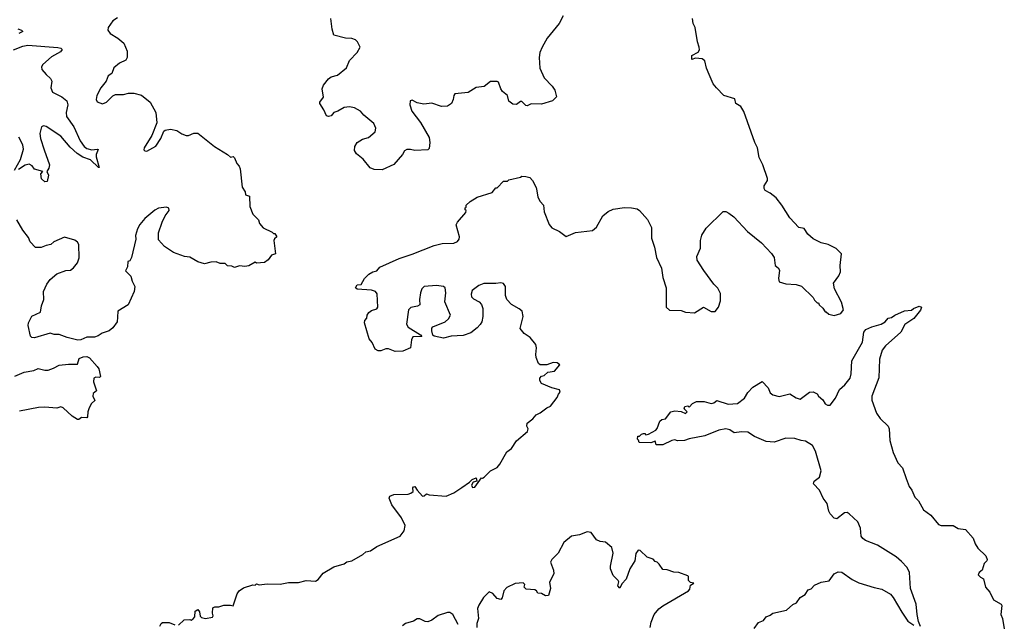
# Model space of a CAD drawing. Extents: x 2323203 to 2567568, y 883585 to 1022917.
# Tile 220 of 256: x 2487592 to 2495127, y 1008620 to 1013245. Entities that reach past the tile are written whole.
import ezdxf

# ---------------------------------------------------------------- set-up
doc = ezdxf.new("R2010")
doc.units = 0

msp = doc.modelspace()

# ---------------------------------------------------------------- linework, layer by layer
at = {"layer": '0CON10XD'}
for points in [[(2491750, 1013275), (2491720, 1013215), (2491627.5, 1013105), (2491590, 1013035), (2491572.5, 1012995), (2491567.5, 1012955), (2491572.5, 1012875), (2491605, 1012800), (2491666.4, 1012736.4), (2491687, 1012707), (2491700, 1012655), (2491670, 1012625), (2491585, 1012600), (2491505, 1012602.5), (2491475, 1012586.7), (2491465, 1012587.5), (2491435, 1012620), (2491425, 1012620), (2491395, 1012597.5), (2491365, 1012600), (2491335, 1012622.5), (2491324.1, 1012664.1), (2491286.7, 1012695), (2491273.3, 1012715), (2491256.4, 1012766.4), (2491245, 1012772.5), (2491195, 1012772.5), (2491147.5, 1012735), (2491084.5, 1012725.5), (2491025, 1012689.2), (2490923, 1012677), (2490913.6, 1012666.4), (2490910, 1012635), (2490897.5, 1012605), (2490865.8, 1012584.2), (2490820.8, 1012580.8), (2490745, 1012606.2), (2490685, 1012600), (2490635, 1012610), (2490595, 1012630), (2490580, 1012625), (2490576.7, 1012595), (2490592, 1012545), (2490658.9, 1012458.9), (2490726, 1012345), (2490731.2, 1012305), (2490725, 1012260), (2490715, 1012250), (2490615, 1012243.8), (2490583, 1012253), (2490555, 1012252.5), (2490537, 1012243), (2490522.5, 1012215), (2490455, 1012137.5), (2490365, 1012097.5), (2490305, 1012100), (2490275, 1012112.5), (2490219.3, 1012179.3), (2490168.3, 1012218.3), (2490153.6, 1012243.6), (2490156.7, 1012275), (2490174.1, 1012305.9), (2490215, 1012331.2), (2490262.5, 1012345), (2490312.2, 1012387.8), (2490318.1, 1012415), (2490300.9, 1012450.9), (2490226.2, 1012515), (2490201.2, 1012545), (2490155, 1012572), (2490115, 1012578), (2490075, 1012573.8), (2490027.5, 1012545), (2489995.9, 1012534.1), (2489975, 1012510), (2489955, 1012504), (2489940, 1012510), (2489920, 1012555), (2489890, 1012605), (2489890, 1012615), (2489916.4, 1012653.6), (2489906.7, 1012715), (2489916.4, 1012743.6), (2489955, 1012793.3), (2489975, 1012806.7), (2490025, 1012820), (2490093.9, 1012876.1), (2490115, 1012932.5), (2490173.3, 1012995), (2490197.5, 1013035), (2490177.5, 1013075), (2490160.7, 1013090.7), (2490135, 1013100), (2490085, 1013103.3), (2489997, 1013127), (2489983.6, 1013173.6), (2489973.8, 1013255)], [(2488340.7, 1013259.3), (2488305, 1013237.5), (2488268.8, 1013185), (2488266.2, 1013165), (2488285, 1013138.8), (2488343.3, 1013105), (2488388, 1013065), (2488415.4, 1013005.4), (2488414.5, 1012955.5), (2488403.3, 1012935), (2488355, 1012912), (2488312.2, 1012877.8), (2488296.5, 1012833.5), (2488270, 1012815), (2488254, 1012775), (2488213.8, 1012725), (2488182, 1012665), (2488176.2, 1012635), (2488185.9, 1012615.9), (2488225, 1012600.8), (2488256.2, 1012615), (2488305, 1012662), (2488325, 1012672), (2488387, 1012673), (2488425, 1012682.9), (2488464.2, 1012684.2), (2488525, 1012668), (2488590, 1012615), (2488634.4, 1012535), (2488641.4, 1012455), (2488602.1, 1012357.9), (2488543.8, 1012265), (2488540.7, 1012250.7), (2488550.7, 1012240.7), (2488565, 1012240), (2488635, 1012278.8), (2488670.8, 1012335), (2488695, 1012393.3), (2488705, 1012401.2), (2488745, 1012408.8), (2488795, 1012396.7), (2488831.7, 1012371.7), (2488865, 1012360), (2488885, 1012360), (2488925, 1012377.5), (2488955, 1012376.7), (2489082.5, 1012275), (2489182.5, 1012215), (2489205, 1012192.5), (2489225, 1012197.5), (2489235, 1012187.5), (2489253.9, 1012143.9), (2489271.2, 1012125), (2489279.4, 1012105), (2489294.3, 1011964.3), (2489317, 1011927), (2489320, 1011905), (2489350, 1011895), (2489352, 1011815), (2489375, 1011757.5), (2489420, 1011715), (2489426.7, 1011685), (2489455, 1011653.3), (2489525, 1011620), (2489535, 1011610), (2489545, 1011610), (2489560, 1011585), (2489541.7, 1011568.3), (2489537.5, 1011555), (2489550, 1011455), (2489520, 1011445), (2489493, 1011407), (2489465, 1011387.5), (2489405, 1011382.5), (2489395, 1011390), (2489345, 1011362.5), (2489315, 1011357.5), (2489275, 1011362.5), (2489235, 1011350), (2489215, 1011360), (2489183, 1011363), (2489165, 1011380), (2489125, 1011380), (2489095, 1011392.5), (2489055, 1011390), (2489005, 1011377.5), (2488955, 1011392.5), (2488895, 1011427.5), (2488853.6, 1011433.6), (2488770, 1011465), (2488700.7, 1011510.7), (2488655, 1011560), (2488653.8, 1011615), (2488681.2, 1011695), (2488706.2, 1011745), (2488736, 1011785), (2488732.3, 1011802.3), (2488715, 1011810.8), (2488655, 1011804.2), (2488625, 1011787.1), (2488550, 1011725), (2488512.1, 1011677.9), (2488494, 1011645), (2488478.8, 1011595), (2488481.2, 1011565), (2488447.5, 1011425), (2488435, 1011400), (2488420, 1011395), (2488416.4, 1011353.6), (2488402.5, 1011325), (2488443.6, 1011283.6), (2488453.3, 1011245), (2488472.5, 1011205), (2488466.7, 1011165), (2488422.5, 1011065), (2488343.3, 1011015), (2488340.4, 1010970.5), (2488336.7, 1010935), (2488305, 1010887.5), (2488276.1, 1010863.9), (2488222.3, 1010847.7), (2488193.6, 1010826.4), (2488165, 1010816.2), (2488105, 1010816.2), (2488060, 1010795), (2488036.1, 1010793.9), (2487955, 1010813.8), (2487895, 1010836.2), (2487855, 1010836.2), (2487825, 1010846.2), (2487705, 1010811.2), (2487685, 1010813.8), (2487674.2, 1010824.2), (2487657.5, 1010905), (2487660, 1010925), (2487683.6, 1010976.4), (2487751.7, 1011008.3), (2487758.8, 1011055), (2487776.1, 1011103.9), (2487773.8, 1011165), (2487799.3, 1011220.7), (2487825, 1011257.5), (2487875, 1011300), (2487945, 1011325.7), (2487980.4, 1011329.5), (2488004.3, 1011345.7), (2488034.2, 1011385.8), (2488046.4, 1011423.6), (2488044.3, 1011525), (2488035, 1011543.8), (2488015, 1011557.5), (2487935, 1011582), (2487854.2, 1011545.8), (2487830, 1011525), (2487795, 1011517.5)], [(2491550.8, 1011935), (2491557.1, 1011887.1), (2491573.9, 1011853.9), (2491600, 1011825), (2491606.2, 1011775), (2491645, 1011677.5), (2491665, 1011653.3), (2491723.6, 1011623.6), (2491775, 1011587.5), (2491845, 1011616.7), (2491975, 1011631.2), (2492005, 1011657.5), (2492054.1, 1011745.9), (2492095, 1011776.7), (2492135, 1011796.7), (2492221.7, 1011808.3), (2492275, 1011807.1), (2492317.3, 1011797.3), (2492336.1, 1011786.1), (2492396.1, 1011716.1), (2492426.7, 1011655), (2492426.7, 1011575), (2492450, 1011505), (2492466.1, 1011426.1), (2492503.8, 1011345), (2492513.9, 1011273.9), (2492540, 1011195), (2492540, 1011045), (2492565, 1011022.5), (2492655, 1011020), (2492688.3, 1011008.3), (2492755, 1011002.5), (2492825, 1011046.7), (2492885, 1011012.5), (2492915, 1011012.5), (2492940, 1011045), (2492956.2, 1011095), (2492955, 1011150), (2492935, 1011192.5), (2492905, 1011222.5), (2492826.4, 1011326.4), (2492776.7, 1011406.7), (2492773, 1011433), (2492803, 1011497), (2492802.5, 1011555), (2492813, 1011597), (2492845, 1011650), (2492975, 1011777.5), (2492995, 1011777.5), (2493020, 1011765), (2493056.4, 1011736.4), (2493162.5, 1011625), (2493267.7, 1011537.7), (2493345, 1011457.5), (2493366.2, 1011425), (2493374.1, 1011364.1), (2493397.7, 1011347.7), (2493407.9, 1011327.9), (2493398.1, 1011265), (2493405, 1011240), (2493454.1, 1011224.1), (2493535, 1011218.8), (2493575, 1011206.7), (2493665, 1011120), (2493675, 1011100), (2493695, 1011080), (2493705, 1011080), (2493710, 1011065), (2493739.3, 1011039.3), (2493755, 1011010), (2493765, 1011010), (2493783.6, 1010993.6), (2493825, 1010983.3), (2493875, 1010997.5), (2493897.5, 1011025), (2493880, 1011085), (2493826.7, 1011185), (2493820.4, 1011229.5), (2493860, 1011285), (2493872.5, 1011315), (2493870, 1011365), (2493880, 1011455), (2493840, 1011495), (2493780, 1011525), (2493725, 1011537.5), (2493665, 1011567.5), (2493622.5, 1011605), (2493595, 1011646.7), (2493554.2, 1011654.2), (2493485, 1011730), (2493425, 1011826.7), (2493381.2, 1011881.2), (2493335, 1011918), (2493297.7, 1011937.7), (2493290, 1011955), (2493290, 1011975), (2493316, 1012015), (2493315, 1012030), (2493278.8, 1012135), (2493251.2, 1012191.2), (2493238, 1012265), (2493218.8, 1012305), (2493135, 1012542.5), (2493111.2, 1012581.2), (2493072.5, 1012605), (2493065, 1012638.8), (2492980, 1012665), (2492923.6, 1012723.6), (2492900, 1012755), (2492867.5, 1012825), (2492847.5, 1012875), (2492835, 1012930), (2492815, 1012946.7), (2492765, 1012951.2), (2492735, 1012940), (2492735, 1012970), (2492784.2, 1012995.8), (2492793.8, 1013015), (2492791.2, 1013035), (2492778, 1013075), (2492761.2, 1013185), (2492745.8, 1013215), (2492740, 1013255)], [(2487576.4, 1013176.4), (2487606.7, 1013165), (2487616.2, 1013155), (2487585, 1013138.2)], [(2487545, 1013014.5), (2487615, 1013042.9), (2487655, 1013050.8), (2487885, 1013031.5), (2487906.2, 1013026.2), (2487916.7, 1013016.7), (2487905, 1012998.1), (2487835, 1012960.6), (2487768.3, 1012901.7), (2487759.2, 1012885), (2487760.8, 1012865), (2487795, 1012825.7), (2487827.1, 1012795), (2487838.6, 1012775), (2487829.4, 1012725), (2487841.7, 1012691.7), (2487915, 1012655.7), (2487952, 1012625), (2487959.4, 1012595), (2487948.5, 1012535), (2487949.4, 1012505), (2488005, 1012425.8), (2488055, 1012318.9), (2488086.5, 1012275), (2488105, 1012260.5), (2488145, 1012249.2), (2488185, 1012255.5), (2488191.2, 1012251.2), (2488176.9, 1012215), (2488176.2, 1012195), (2488200, 1012115), (2488195, 1012113.8), (2488132.6, 1012172.6), (2488075, 1012194.1), (2488032.5, 1012222.5), (2487979.1, 1012269.1), (2487907.5, 1012355), (2487795, 1012428.6), (2487775, 1012432.5), (2487758, 1012425), (2487746.4, 1012375), (2487750.7, 1012335), (2487779.9, 1012249.9)], [(2487552.9, 1012095), (2487598.5, 1012175), (2487620.6, 1012255), (2487617.1, 1012287.1), (2487586.2, 1012346.2)], [(2487779.9, 1012249.9), (2487818.8, 1012135), (2487815, 1012110), (2487798.8, 1012085), (2487811.5, 1012055), (2487802.9, 1012007.1), (2487785, 1012004.5), (2487758.8, 1012028.8), (2487754.5, 1012065), (2487770, 1012085), (2487705, 1012102), (2487686.5, 1012126.5), (2487665, 1012140.4), (2487635, 1012132), (2487582.1, 1012097.9)], [(2488807.7, 1008612.3), (2488850, 1008655), (2488895, 1008657.5), (2488905, 1008652.5), (2488919.3, 1008660.7), (2488931.7, 1008678.3), (2488935, 1008720), (2488955, 1008732.5), (2488967.5, 1008715), (2488973, 1008683), (2488983, 1008673), (2489015, 1008663.3), (2489066.4, 1008673.6), (2489072.5, 1008685), (2489067.5, 1008705), (2489070, 1008745), (2489085, 1008752.5), (2489117, 1008753), (2489155, 1008767.5), (2489205, 1008767.5), (2489225, 1008760), (2489256.4, 1008853.6), (2489272.5, 1008875), (2489305, 1008900), (2489375, 1008922.5), (2489395, 1008920), (2489405, 1008930), (2489425, 1008922.5), (2489485, 1008928.8), (2489585, 1008926.7), (2489649.3, 1008940.7), (2489725, 1008940), (2489785, 1008955.8), (2489855, 1008949.2), (2489876.6, 1008963.4), (2489915, 1009010), (2489995, 1009060), (2490075, 1009082.5), (2490095, 1009096.7), (2490133.6, 1009106.4), (2490217, 1009153), (2490240, 1009175), (2490277, 1009183), (2490324.1, 1009215.9), (2490502.5, 1009295), (2490534.2, 1009335.8), (2490542, 1009375), (2490514.4, 1009434.4), (2490440, 1009535), (2490420, 1009585), (2490425, 1009600), (2490455, 1009612.5), (2490565, 1009616.7), (2490585, 1009622.5), (2490602.5, 1009635), (2490601.2, 1009665), (2490605, 1009672.5), (2490615, 1009673.3), (2490632.5, 1009645), (2490675, 1009600), (2490688.3, 1009601.7), (2490705, 1009617.5), (2490725, 1009610), (2490855, 1009600), (2490913.6, 1009626.4), (2490975, 1009667.5), (2491033.6, 1009706.4), (2491055, 1009727.5), (2491085, 1009740), (2491090, 1009715), (2491063.3, 1009706.7), (2491050, 1009685), (2491057.5, 1009667.5), (2491075, 1009668.8), (2491125, 1009740), (2491135, 1009737.5), (2491147.5, 1009745), (2491196, 1009794), (2491245, 1009820), (2491265.8, 1009845), (2491320, 1009940), (2491355, 1009964), (2491395, 1010023.8), (2491477.5, 1010095), (2491483.3, 1010115), (2491473.3, 1010135), (2491475, 1010157.5), (2491519.6, 1010190.5), (2491545, 1010222.5), (2491575, 1010236.7), (2491625, 1010276.7), (2491655, 1010287.5), (2491706.1, 1010353.9), (2491715, 1010380), (2491727.5, 1010395), (2491723, 1010413), (2491665, 1010428.8), (2491585, 1010462.5), (2491572.5, 1010485), (2491573, 1010503), (2491585, 1010517.5), (2491606.1, 1010523.9), (2491635, 1010547.5), (2491685, 1010556.2), (2491726.7, 1010605), (2491705, 1010620), (2491675, 1010623.3), (2491626.4, 1010603.6), (2491575, 1010604), (2491563.3, 1010615), (2491545, 1010660), (2491540.8, 1010685), (2491547.8, 1010735), (2491541.3, 1010761.3), (2491499.2, 1010815), (2491452.5, 1010845), (2491423.2, 1010883.2), (2491445.5, 1010974.5), (2491437.1, 1011015), (2491415, 1011034.4), (2491355, 1011065.6), (2491319.4, 1011105), (2491308.5, 1011135), (2491309.4, 1011205), (2491295, 1011227.5), (2491275, 1011232.9), (2491235, 1011225.8), (2491145, 1011227.5), (2491105, 1011212), (2491055.6, 1011174.4), (2491045.8, 1011145), (2491048.8, 1011125), (2491065, 1011108.8), (2491107.5, 1011087.5), (2491125, 1011066.7), (2491135.8, 1011035), (2491135.8, 1010975.8), (2491127.5, 1010935), (2491115, 1010913.3), (2491092.7, 1010887.3), (2491045, 1010850.8), (2490985, 1010829.2), (2490895, 1010824.2), (2490835, 1010808.8), (2490763, 1010823), (2490753, 1010833), (2490746.7, 1010865), (2490746.7, 1010885), (2490754.1, 1010895.9), (2490847.4, 1010932.6), (2490873.6, 1010956.4), (2490888.1, 1010985), (2490845.6, 1011085.6), (2490854.2, 1011155), (2490848.8, 1011195), (2490835, 1011204), (2490782.7, 1011212.7), (2490687, 1011203), (2490669.2, 1011185), (2490659.2, 1011155), (2490651.4, 1011105), (2490653.8, 1011065), (2490637, 1011053), (2490585, 1011043.8), (2490566.2, 1011025), (2490551.2, 1010915), (2490563.9, 1010893.9), (2490660, 1010835), (2490668.3, 1010821.7), (2490601.7, 1010818.3), (2490590, 1010795), (2490582.5, 1010735), (2490525, 1010708.8), (2490465, 1010706), (2490415, 1010726.7), (2490395, 1010727.5), (2490355, 1010712.5), (2490335, 1010712.5), (2490312.5, 1010725), (2490290, 1010775), (2490267.5, 1010805), (2490230, 1010925), (2490232.5, 1010945), (2490247.7, 1010962.3), (2490251.2, 1010985), (2490263.3, 1011005), (2490285, 1011020), (2490325, 1011034), (2490334, 1011046), (2490328.8, 1011148.8), (2490315, 1011166.2), (2490285, 1011175.8), (2490175, 1011182.5), (2490162.5, 1011195), (2490175, 1011217.5), (2490205, 1011220), (2490230, 1011265), (2490265, 1011298.8), (2490295, 1011316), (2490325.5, 1011324.5), (2490349.1, 1011350.9), (2490495, 1011418.6), (2490595, 1011450.8), (2490762.7, 1011517.3), (2490825, 1011534), (2490915, 1011535.8), (2490941.7, 1011548.3), (2490954, 1011565), (2490958, 1011585), (2490933.3, 1011675), (2490942.7, 1011697.3), (2491005, 1011770), (2491010, 1011785), (2491001.7, 1011791.7), (2491000, 1011805), (2491008.3, 1011811.7), (2491010, 1011825), (2491040, 1011855), (2491093, 1011887), (2491207, 1011923), (2491235, 1011960), (2491245, 1011960), (2491295, 1012010), (2491325, 1012010), (2491335, 1012020), (2491425, 1012040), (2491435, 1012047.5), (2491466.4, 1012046.4), (2491497, 1012037), (2491516.1, 1012016.1), (2491545, 1011962.5), (2491550.8, 1011935)], [(2487795, 1011517.5), (2487755, 1011502.5), (2487713.6, 1011503.6), (2487672.5, 1011545), (2487659.7, 1011579.7), (2487615, 1011636.2), (2487570, 1011715)], [(2494486.7, 1008603.3), (2494470.9, 1008640.9), (2494459.5, 1008695), (2494453.8, 1008775), (2494410.5, 1008895), (2494402.8, 1009017.2), (2494384.7, 1009055), (2494341, 1009101), (2494300, 1009135), (2494155.5, 1009225), (2494065, 1009262), (2494045.7, 1009275.7), (2494031.2, 1009295), (2494025.8, 1009355), (2494005, 1009403.3), (2493940.8, 1009465), (2493925, 1009474.2), (2493905, 1009472), (2493845, 1009425.8), (2493825, 1009431.9), (2493795.5, 1009465), (2493784.6, 1009485), (2493772.5, 1009545), (2493740.6, 1009585), (2493712.9, 1009645), (2493665.8, 1009695), (2493672, 1009715), (2493713.6, 1009746.4), (2493725.9, 1009795), (2493683.4, 1009943.4), (2493658.9, 1009988.9), (2493605, 1010021.6), (2493573.1, 1010025), (2493525, 1010041.3), (2493455, 1010043.8), (2493365, 1010014.5), (2493305, 1010017.5), (2493215, 1010055.6), (2493165, 1010090.5), (2493115, 1010092.9), (2493060, 1010085), (2493027.7, 1010107.7), (2492995, 1010116.2), (2492942.5, 1010105), (2492835, 1010060.6), (2492715, 1010038), (2492680, 1010025), (2492625, 1010024), (2492605, 1010030), (2492583.9, 1010026.1), (2492515, 1009993.3), (2492463, 1009993), (2492455, 1010020), (2492423, 1010007), (2492331.7, 1010011.7), (2492328.3, 1010028.3), (2492320, 1010035), (2492321.7, 1010058.3), (2492335, 1010060), (2492350, 1010075), (2492365, 1010080), (2492375, 1010080), (2492385, 1010070), (2492405, 1010073.3), (2492460, 1010105), (2492471.7, 1010118.3), (2492490, 1010175), (2492505, 1010186.2), (2492535, 1010192.5), (2492573.9, 1010246.1), (2492605, 1010253.8), (2492655, 1010247.5), (2492686.4, 1010233.6), (2492700, 1010245), (2492678.3, 1010268.3), (2492683.3, 1010285), (2492705, 1010290), (2492715, 1010280), (2492741.7, 1010308.3), (2492772.5, 1010325), (2492830, 1010325), (2492885, 1010308), (2492905, 1010313.8), (2492928.3, 1010331.7), (2493015, 1010303.6), (2493085, 1010308.8), (2493138.9, 1010351.1), (2493165, 1010394.2), (2493203.8, 1010435), (2493275, 1010476.7), (2493318.8, 1010428.8), (2493335, 1010390.8), (2493355, 1010375.8), (2493405, 1010362.5), (2493485, 1010383.8), (2493535, 1010353.3), (2493565, 1010343.3), (2493636.7, 1010395), (2493665, 1010399.2), (2493695, 1010383.3), (2493706.2, 1010365), (2493737.4, 1010337.4), (2493755, 1010306.7), (2493775, 1010296.7), (2493795, 1010296.7), (2493835, 1010350), (2493865.5, 1010415), (2493907.7, 1010452.4), (2493947.1, 1010502.9), (2493955.4, 1010535), (2493960, 1010635), (2494042.1, 1010777.9), (2494051.1, 1010855), (2494066.2, 1010875), (2494113.8, 1010896.2), (2494184.2, 1010915.8), (2494215, 1010933.3), (2494239.3, 1010960.7), (2494265, 1010967.5), (2494290, 1010985), (2494363, 1011017), (2494417, 1011023), (2494433, 1011037), (2494475, 1011052.5), (2494492.5, 1011045), (2494485, 1011022.5), (2494435, 1010960), (2494366.1, 1010913.9), (2494336, 1010855), (2494218.6, 1010751.4), (2494192.9, 1010717.1), (2494171.2, 1010648.8), (2494168.1, 1010505), (2494112.5, 1010365), (2494114.2, 1010335), (2494148.8, 1010235), (2494176.7, 1010195), (2494239.2, 1010135), (2494245.7, 1010115), (2494250, 1010025), (2494275.7, 1009935), (2494312.5, 1009855), (2494347.2, 1009817.2), (2494376, 1009736), (2494398, 1009675), (2494418.8, 1009645), (2494441.4, 1009591.4), (2494470, 1009565), (2494510, 1009495), (2494564.2, 1009454.2), (2494624.1, 1009384.1), (2494645, 1009376.7), (2494736.1, 1009376.1), (2494775, 1009353.3), (2494830, 1009345), (2494888, 1009278), (2494903.3, 1009235), (2494925, 1009202.5), (2494986.2, 1009145), (2494996.2, 1009115), (2494993.9, 1009106.1), (2494973.3, 1009085), (2494957.5, 1009035), (2494933.6, 1009016.4), (2494928.3, 1008998.3), (2494945, 1008980), (2494968.3, 1008968.3), (2494982.5, 1008905), (2495016.1, 1008866.1), (2495045, 1008807.5), (2495103, 1008773), (2495107.5, 1008765), (2495101.2, 1008695), (2495112.5, 1008665), (2495127.1, 1008585)], [(2487555, 1010518.8), (2487625, 1010550), (2487699.3, 1010560.7), (2487733.6, 1010576.4), (2487785, 1010563.3), (2487810, 1010565), (2487851.7, 1010578.3), (2487895, 1010602.5), (2487965, 1010611.2), (2488035, 1010610), (2488047, 1010653), (2488077, 1010667), (2488105, 1010667.5), (2488125, 1010657.5), (2488185, 1010592.5), (2488197.5, 1010575), (2488210, 1010515), (2488201.7, 1010508.3), (2488175, 1010510), (2488158.3, 1010501.7), (2488156.7, 1010475), (2488180, 1010405), (2488153.3, 1010385), (2488152.5, 1010365), (2488167, 1010333), (2488140.7, 1010309.3), (2488122.5, 1010275), (2488112.5, 1010245), (2488111.7, 1010208.3), (2488105, 1010200), (2488065, 1010202.5), (2488045, 1010187.5), (2488035, 1010187.5), (2487992.7, 1010212.7), (2487925.7, 1010275.7), (2487907, 1010283), (2487875, 1010273.3), (2487785, 1010282), (2487735, 1010278), (2487589.3, 1010250.7)], [(2492415.7, 1008595), (2492424.5, 1008635.6), (2492448, 1008695), (2492482.8, 1008737.2), (2492515, 1008761.2), (2492710, 1008875), (2492721.7, 1008888.3), (2492725, 1008920), (2492750, 1008935), (2492725, 1008940), (2492710, 1008955), (2492710, 1008985), (2492705, 1008990), (2492637, 1009017), (2492598.3, 1009018.3), (2492546.4, 1009036.4), (2492515, 1009040), (2492485, 1009080), (2492470, 1009095), (2492455, 1009100), (2492439.3, 1009119.3), (2492393.9, 1009133.9), (2492340, 1009185), (2492325, 1009187.5), (2492308, 1009162), (2492300.6, 1009105), (2492262.2, 1009045), (2492234.2, 1008965.8), (2492201.2, 1008928.8), (2492185, 1008897.5), (2492170, 1008915), (2492176, 1008944), (2492172, 1008955), (2492132.7, 1008992.7), (2492114.3, 1009045), (2492113.1, 1009065), (2492133.8, 1009165), (2492123, 1009207), (2492075, 1009247.3), (2492035, 1009252.7), (2492005, 1009266.7), (2491965, 1009321.2), (2491935, 1009326.2), (2491876.8, 1009303.2), (2491815, 1009294), (2491756, 1009245), (2491713.1, 1009165), (2491664.2, 1009115), (2491653.3, 1009095), (2491676.7, 1009035), (2491680, 1009005), (2491647, 1008943), (2491653.3, 1008895), (2491639.3, 1008840.7), (2491615, 1008836.7), (2491585, 1008856.7), (2491558.3, 1008858.3), (2491546.7, 1008876.7), (2491535, 1008882.5), (2491468.3, 1008888.3), (2491453, 1008903), (2491457.5, 1008925), (2491445, 1008936.7), (2491385, 1008931.2), (2491319.6, 1008900.5), (2491298, 1008875), (2491285, 1008822.5), (2491275, 1008808.8), (2491245, 1008816.9), (2491213.3, 1008855), (2491185, 1008868), (2491142.5, 1008825), (2491105, 1008767.5), (2491095, 1008740), (2491102.5, 1008665), (2491090, 1008625), (2491090, 1008595)], [(2493213, 1008587), (2493245, 1008632.5), (2493285, 1008650), (2493305, 1008677.5), (2493335, 1008690), (2493355, 1008706.2), (2493460.7, 1008729.3), (2493509.3, 1008770.7), (2493536.7, 1008785), (2493566.1, 1008823.9), (2493602.7, 1008847.3), (2493625, 1008882.5), (2493648.3, 1008891.7), (2493675, 1008918.8), (2493725, 1008942.5), (2493787, 1008953), (2493823.9, 1009006.1), (2493855, 1009021.2), (2493885, 1009018), (2493963.4, 1008963.4), (2494015, 1008937.5), (2494130.9, 1008900.9), (2494189.7, 1008889.7), (2494255, 1008850), (2494277.5, 1008825), (2494341.7, 1008711.7), (2494390, 1008645), (2494435, 1008614.2)], [(2490947.8, 1008617.8), (2490906, 1008695), (2490885, 1008710.8), (2490865, 1008711.4), (2490795, 1008688), (2490745, 1008652), (2490715, 1008640), (2490695, 1008641.2), (2490655, 1008661.2), (2490635, 1008661.2), (2490605, 1008643.3), (2490545, 1008625.8), (2490520.9, 1008609.1)], [(2488663.8, 1008606.2), (2488673.6, 1008626.4), (2488685, 1008632.5), (2488735, 1008632.5), (2488780, 1008615)]]:
    msp.add_lwpolyline(points, dxfattribs=at)

doc.saveas('drawing.dxf')
